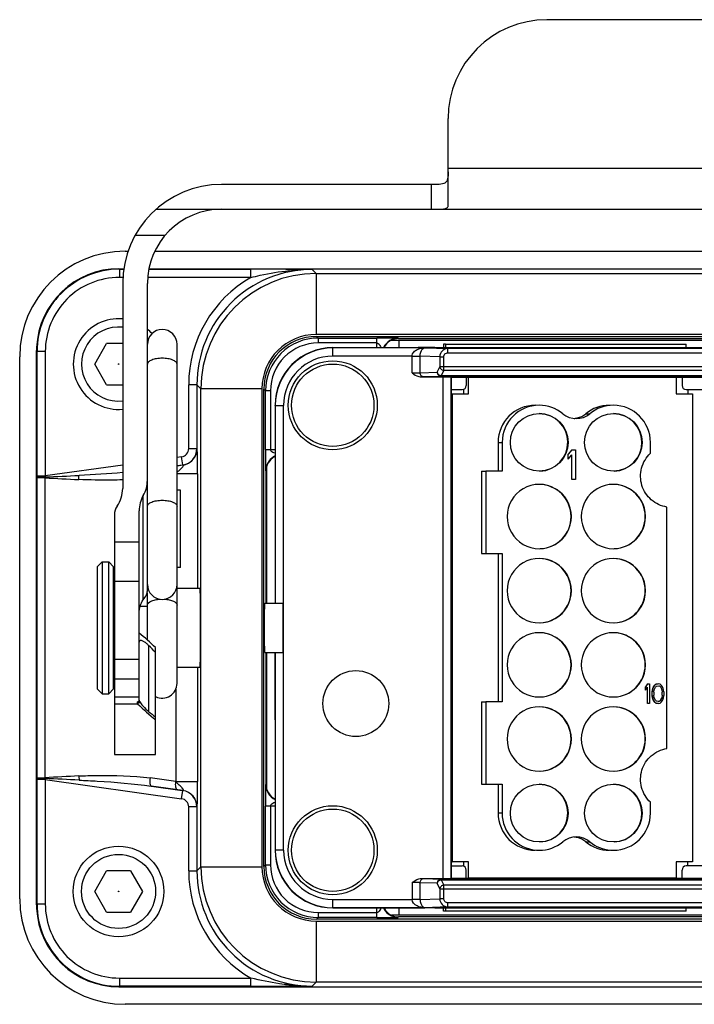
# Model space of a CAD drawing. Header units: millimetres. Extents: x 10 to 584, y 4 to 410.
# Tile 4 of 57: x 153.36 to 161.55, y 116.62 to 128.57. Entities that reach past the tile are written whole.
import ezdxf

# ---------------------------------------------------------------- set-up
doc = ezdxf.new("R2010")
doc.units = ezdxf.units.MM
doc.header["$LTSCALE"] = 32.67
doc.layers.get('0').update_dxf_attribs({"linetype": 'CONTINUOUS'})
doc.layers.add('0_10', color=7, linetype='CONTINUOUS')
doc.layers.add('0_9', color=7, linetype='CONTINUOUS')

msp = doc.modelspace()

# ---------------------------------------------------------------- linework, layer by layer
at = {"color": 7, "linetype": 'Continuous'}
for p, q in [((163.3576, 128.5707), (159.7576, 128.5707)), ((158.5576, 126.3125), (158.5576, 127.3707)), ((158.5576, 126.7707), (164.5576, 126.7707)), ((158.3576, 126.5707), (155.8076, 126.5707)), ((158.3576, 126.2707), (158.3576, 126.5707)), ((155.0138, 126.2707), (168.1013, 126.2707)), ((155.1199, 125.9514), (154.7574, 125.9514)), ((154.6376, 125.7607), (154.6723, 125.7607)), ((154.9968, 125.7607), (168.1184, 125.7607)), ((154.5678, 125.5424), (154.5619, 125.5483)), ((154.5619, 125.5483), (154.6208, 125.5483)), ((154.5678, 125.5424), (154.5678, 125.4424)), ((154.5678, 125.5424), (154.62, 125.5424)), ((154.9243, 125.5424), (156.1679, 125.5424)), ((154.9256, 125.5483), (168.1896, 125.5483)), ((156.165, 125.4424), (156.165, 125.5424)), ((156.59, 125.5413), (156.646, 125.541)), ((156.9085, 125.5396), (156.646, 125.541)), ((156.9575, 125.4907), (156.9085, 125.5396)), ((156.9575, 125.4907), (166.1576, 125.4907)), ((156.9576, 125.4907), (156.9576, 124.7507)), ((154.6097, 125.4424), (154.5678, 125.4424)), ((154.6076, 125.3707), (154.6076, 122.8792)), ((154.9076, 121.64), (154.9076, 125.3707)), ((156.165, 125.4424), (154.911, 125.4424)), ((154.2689, 124.3907), (154.4132, 124.6407)), ((154.6076, 124.6407), (154.4132, 124.6407)), ((166.1576, 124.7507), (156.9576, 124.7507)), ((156.9812, 124.707), (156.9613, 124.7269)), ((156.9613, 124.7269), (166.1538, 124.7269)), ((156.9812, 124.707), (156.9812, 124.647)), ((156.9812, 124.707), (157.6934, 124.707)), ((157.6934, 124.647), (156.9812, 124.647)), ((157.6934, 124.5907), (157.6934, 124.707)), ((157.8709, 124.6807), (165.2443, 124.6807)), ((157.9575, 124.7007), (157.9533, 124.7049)), ((157.9575, 124.7007), (165.1576, 124.7007)), ((157.9576, 124.6807), (157.9576, 124.5907)), ((153.5594, 124.551), (153.5679, 124.5425)), ((153.5679, 123.033), (153.5679, 124.5425)), ((153.6679, 124.5425), (153.5679, 124.5425)), ((153.6679, 124.5425), (153.6679, 123.033)), ((155.2676, 121.7177), (155.2676, 124.6302)), ((153.3576, 117.9007), (153.3576, 124.4807)), ((153.5576, 124.4907), (153.5576, 117.8907)), ((154.4132, 124.1407), (154.2689, 124.3907)), ((154.4132, 124.1407), (154.6076, 124.1407)), ((155.5087, 124.1398), (155.4087, 124.1398)), ((155.4087, 123.3646), (155.4087, 124.1397)), ((155.5087, 124.1398), (155.5087, 123.3646)), ((155.5087, 124.1398), (155.5576, 124.0908)), ((155.5576, 118.2907), (155.5576, 124.0908)), ((156.2976, 124.0907), (155.5576, 124.0907)), ((156.2976, 124.0907), (156.2976, 118.2907)), ((156.3214, 118.2944), (156.3214, 124.087)), ((156.3214, 124.087), (156.3413, 124.0671)), ((156.3413, 123.3549), (156.3413, 124.0671)), ((156.4013, 124.0671), (156.3413, 124.0671)), ((156.4013, 124.0671), (156.4013, 123.3549)), ((155.4087, 123.3646), (155.5104, 123.3646)), ((156.3413, 123.3549), (156.4576, 123.3549)), ((155.3226, 123.2656), (155.2676, 123.2578)), ((155.3365, 123.1665), (155.3226, 123.2656)), ((154.6076, 123.1651), (153.6679, 123.033)), ((155.2676, 123.1568), (155.3365, 123.1665)), ((155.273, 123.1574), (155.2676, 123.1566)), ((155.3293, 123.1653), (155.2729, 123.1574)), ((155.3383, 123.1665), (155.3293, 123.1653)), ((155.3383, 123.1665), (155.3365, 123.1665)), ((156.3434, 123.095), (156.3476, 123.0908)), ((156.3476, 121.4907), (156.3476, 123.0908)), ((156.3576, 121.4907), (156.3576, 123.1531)), ((153.5679, 123.033), (153.6679, 123.033)), ((153.5679, 123.0183), (153.5679, 123.033)), ((153.5679, 123.0111), (153.5679, 123.0183)), ((153.5679, 119.3704), (153.5679, 123.0111)), ((153.6657, 123.0109), (153.5679, 123.0109)), ((153.6657, 119.3705), (153.6657, 123.0109)), ((155.5166, 123.0584), (155.2676, 123.0584)), ((155.5166, 123.0584), (155.5166, 121.6707)), ((155.3076, 122.8607), (155.2676, 122.8607)), ((155.3076, 121.9207), (155.3076, 122.8607)), ((154.8576, 121.5301), (154.8576, 122.7955)), ((154.8076, 120.274), (154.8076, 122.6104)), ((154.5076, 122.5621), (154.5076, 119.6508)), ((154.5076, 122.2331), (154.8076, 122.2331)), ((154.3576, 121.9907), (154.2976, 121.9307)), ((154.2976, 121.9307), (154.2976, 120.4507)), ((154.3576, 121.9907), (154.3576, 120.3907)), ((154.3576, 121.9907), (154.4376, 121.9907)), ((154.4376, 120.3907), (154.4376, 121.9907)), ((154.4976, 121.9307), (154.4376, 121.9907)), ((154.4976, 120.4507), (154.4976, 121.9307)), ((155.3076, 121.9207), (155.2676, 121.9207)), ((154.4976, 121.6707), (154.5076, 121.6707)), ((154.8076, 121.7507), (154.5076, 121.7507)), ((155.2676, 120.5166), (155.2676, 121.7157)), ((155.2676, 121.6707), (155.5469, 121.6707)), ((154.9076, 121.0417), (154.9076, 121.6136)), ((154.9076, 121.4503), (154.8182, 121.4503)), ((156.3346, 121.4907), (156.5576, 121.4907)), ((156.5576, 120.8907), (156.5576, 121.4907)), ((154.9215, 120.9771), (154.9215, 120.176)), ((155.0076, 119.6508), (155.0076, 120.95)), ((156.3346, 120.8907), (156.5576, 120.8907)), ((156.3476, 119.2907), (156.3476, 120.8907)), ((156.3576, 119.2283), (156.3576, 120.8907)), ((154.4976, 120.7107), (154.5076, 120.7107)), ((154.5076, 120.8109), (154.8076, 120.8109)), ((155.2676, 120.7107), (155.5469, 120.7107)), ((155.5166, 120.7107), (155.5166, 119.3231)), ((154.8076, 120.5649), (154.5076, 120.5649)), ((154.3576, 120.3907), (154.2976, 120.4507)), ((154.3576, 120.3907), (154.4376, 120.3907)), ((154.4976, 120.4507), (154.4376, 120.3907)), ((154.8076, 120.3497), (154.5076, 120.3497)), ((155.2528, 120.4448), (155.2528, 119.3231)), ((154.5076, 120.2681), (154.7876, 120.2681)), ((154.8076, 120.2927), (154.7876, 120.2918)), ((154.7876, 120.2681), (154.7876, 120.2918)), ((154.5076, 119.6507), (155.0076, 119.6507)), ((153.5679, 119.3705), (153.6657, 119.3705)), ((153.5679, 119.3704), (153.5679, 119.3626)), ((153.5679, 119.3626), (153.5679, 119.3484)), ((153.5679, 117.839), (153.5679, 119.3484)), ((153.6679, 119.3484), (153.5679, 119.3484)), ((153.6679, 119.3484), (153.6679, 117.839)), ((153.6679, 119.3484), (155.3226, 119.1159)), ((155.2528, 119.3231), (154.9398, 119.3678)), ((155.3365, 119.2149), (154.9536, 119.2687)), ((154.9536, 119.2687), (155.0151, 119.2601)), ((155.2528, 119.3231), (155.5166, 119.3231)), ((156.3476, 119.2907), (156.3434, 119.2865)), ((155.0151, 119.2601), (155.273, 119.2241)), ((155.2729, 119.2241), (155.3309, 119.2159)), ((155.3226, 119.1159), (155.3365, 119.2149)), ((155.3309, 119.2159), (155.3383, 119.2149)), ((155.3365, 119.2149), (155.3383, 119.2149)), ((156.3413, 118.3144), (156.3413, 119.0265)), ((156.4576, 119.0265), (156.3413, 119.0265)), ((156.4013, 119.0265), (156.4013, 118.3144)), ((155.4087, 118.2417), (155.4087, 119.0169)), ((155.5104, 119.0169), (155.4087, 119.0169)), ((155.5087, 119.0169), (155.5087, 118.2417)), ((156.3413, 118.3144), (156.3214, 118.2944)), ((156.3413, 118.3144), (156.4013, 118.3144)), ((154.2689, 117.9907), (154.4132, 118.2407)), ((154.7019, 118.2407), (154.4132, 118.2407)), ((154.7019, 118.2407), (154.8462, 117.9907)), ((155.4087, 118.2417), (155.5087, 118.2417)), ((155.5576, 118.2907), (155.5087, 118.2417)), ((155.5576, 118.2907), (156.2976, 118.2907)), ((154.4132, 117.7407), (154.2689, 117.9907)), ((154.8462, 117.9907), (154.7019, 117.7407)), ((153.5679, 117.839), (153.5594, 117.8304)), ((153.5679, 117.839), (153.6679, 117.839)), ((154.4132, 117.7407), (154.7019, 117.7407)), ((156.9812, 117.7344), (156.9812, 117.6745)), ((156.9812, 117.7344), (157.6934, 117.7344)), ((157.6934, 117.6745), (157.6934, 117.7907)), ((157.9576, 117.7907), (157.9576, 117.7007)), ((156.9576, 117.6307), (156.9576, 116.8907)), ((156.9576, 117.6307), (166.1576, 117.6307)), ((156.9613, 117.6545), (156.9812, 117.6745)), ((166.1538, 117.6545), (156.9613, 117.6545)), ((157.6934, 117.6745), (156.9812, 117.6745)), ((165.2443, 117.7007), (157.8709, 117.7007)), ((157.9533, 117.6765), (157.9575, 117.6807)), ((165.1576, 117.6807), (157.9575, 117.6807)), ((154.5678, 116.9391), (154.5678, 116.8391)), ((154.5678, 116.9391), (156.165, 116.9391)), ((156.165, 116.8391), (156.165, 116.9391)), ((156.9085, 116.8418), (156.9575, 116.8907)), ((166.1576, 116.8907), (156.9575, 116.8907)), ((154.5619, 116.8332), (154.5678, 116.8391)), ((154.5619, 116.8332), (168.5532, 116.8332)), ((156.1679, 116.8391), (154.5678, 116.8391)), ((156.646, 116.8405), (156.5858, 116.8402)), ((156.646, 116.8405), (156.9085, 116.8418)), ((168.4776, 116.6207), (154.6376, 116.6207))]:
    msp.add_line(p, q, dxfattribs=at)
for centre, radius in [((154.5576, 124.3907), 0.00333), ((154.5576, 117.9907), 0.55), ((154.5576, 117.9907), 0.45), ((154.5576, 117.9907), 0.00333)]:
    msp.add_circle(centre, radius, dxfattribs=at)
for centre, radius, start, end in [((159.7576, 127.3707), 1.2, 90, 180), ((155.8076, 125.3707), 1.2, 90, 180), ((155.8076, 125.3707), 0.9, 90, 180), ((154.6376, 124.4807), 1.28, 90, 180), ((154.5678, 124.5425), 0.9999, 89.99927, 180.00073), ((156.9084, 124.1398), 1.3998, 89.99498, 180.00486), ((156.9576, 124.0907), 1.4, 90.0014, 179.9986), ((156.1434, 36.4281), 89.1143, 89.712873, 89.98424), ((156.9043, 122.8491), 2.6905, 89.90962, 95.87299), ((154.5678, 124.5425), 0.8999, 89.99775, 180.00286), ((156.9085, 124.1398), 1.4998, 119.71562, 180.00262), ((154.5576, 124.3907), 0.55, 84.78283, 275.21717), ((154.5576, 124.3907), 0.45, 83.61967, 276.38033), ((154.5576, 124.3907), 0.55, 42.36647, 50.46924), ((155.0876, 124.6307), 0.18, 0, 180), ((154.5576, 124.3907), 0.45, 38.10735, 38.94202), ((156.9576, 124.0907), 0.66, 90, 180), ((156.9812, 124.0671), 0.6399, 89.99936, 180.00064), ((156.9812, 124.0671), 0.5799, 89.99617, 180.00387), ((157.7273, 93.0651), 31.6419, 89.82784, 90.06152), ((157.9575, 124.5008), 0.2, 89.99599, 153.22496), ((154.5576, 124.4907), 1, 173.91026, 180), ((155.3087, 123.3646), 0.1, 277.99758, 359.99461), ((155.3086, 123.3646), 0.2, 278.00496, 359.99504), ((155.3104, 123.3646), 0.2, 283.43711, 0.00145), ((187.9626, 123.3209), 31.6214, 179.9384, 180.17224), ((156.5475, 123.0908), 0.2, 120.00015, 180.00356), ((156.5457, 123.0912), 0.2044, 115.58974, 129.20414), ((156.5477, 123.0905), 0.2003, 116.77676, 119.99618), ((155.3105, 123.3639), 0.1993, 278.00834, 283.46108), ((158.2423, 122.7411), 4.5845, 176.4906, 176.62616), ((152.1205, 163.5833), 40.5909, 272.18264, 272.76544), ((157.5604, 122.5067), 3.9279, 172.30012, 172.46523), ((155.0876, 121.7157), 0.18, 180, 360), ((154.6519, 120.7041), 0.3837, 45.35795, 48.20985), ((155.0876, 120.5157), 0.18, 243.59409, 360), ((155.2992, 120.6277), 0.5888, 228.30481, 230.09401), ((158.2423, 119.6403), 4.5845, 183.37385, 183.50941), ((152.1498, 79.5176), 39.8709, 87.22671, 87.82005), ((157.5608, 119.8747), 3.9283, 187.53423, 187.69981), ((156.5475, 119.2907), 0.2, 179.99599, 243.22496), ((155.3086, 119.0168), 0.2, 0.00494, 81.99506), ((155.3104, 119.0169), 0.2, 359.99798, 81.99675), ((187.9832, 119.0605), 31.6419, 179.82784, 180.06152), ((155.3087, 119.0169), 0.1, 0.00331, 82.00496), ((156.9812, 118.3144), 0.6399, 179.99936, 270.00064), ((156.9812, 118.3143), 0.5799, 179.99617, 270.00387), ((156.9086, 118.2417), 1.4999, 180.00028, 240.28007), ((156.9084, 118.2416), 1.3998, 179.9951, 270.005), ((156.9576, 118.2907), 1.4, 180.0014, 269.9986), ((156.9576, 118.2907), 0.66, 180, 270), ((154.6376, 117.9007), 1.28, 180, 270), ((154.5576, 117.8907), 1, 180, 186.08974), ((154.5678, 117.839), 0.9999, 179.99927, 270.00073), ((154.5678, 117.8389), 0.8999, 179.99713, 270.00314), ((157.9571, 117.8789), 0.2044, 205.58974, 219.20414), ((157.9578, 117.8808), 0.2003, 206.77677, 209.99618), ((157.9575, 117.8807), 0.2, 210.00015, 270.00356), ((157.7274, 149.2958), 31.6214, 269.9384, 270.17224), ((156.1028, 221.2581), 104.4191, 270.035746, 270.265071), ((156.9044, 119.5353), 2.6934, 264.13025, 270.08715)]:
    msp.add_arc(centre, radius, start, end, dxfattribs=at)
for centre, major_axis, ratio, start_param, end_param in [((154.5621, 124.5482), (0.7072, -0.7072), 0.9998051, 2.356292, 3.8784201), ((156.9615, 124.0868), (0.4527, -0.4527), 0.9996955, 2.3563285, 3.9268568), ((154.5076, 122.9807), (0.4, 0), 0.9561296, -0.5053605, 0), ((154.2076, 122.8792), (0.4, 0), 0.9561296, -0.5856855, 0), ((155.2076, 122.6104), (0.4, 0), 0.9561296, 2.6362321, 3.1415927), ((154.7076, 122.5621), (0.2, 0), 0.9561296, 2.5559071, 3.1415927), ((154.7877, 120.5907), (0.894, -0.894), 0.3249197, 7.932018, 8.1469697), ((154.6628, 120.6917), (0.846, -0.8424), 0.3223014, 1.4828433, 1.5859194), ((154.6614, 120.7081), (0.8754, -0.8744), 0.1746095, -1.2556765, -1.232901), ((154.7863, 120.5907), (0.9257, -0.9257), 0.176255, 4.8882124, 5.1244851), ((154.6614, 120.7081), (0.8754, -0.8744), 0.1746095, -1.1011124, -0.997999), ((156.9615, 118.2946), (0.4527, 0.4527), 0.9996955, 2.3563285, 3.9268568), ((154.5621, 117.8333), (-0.7072, -0.7072), 0.9998051, -0.7368274, 0.7853007)]:
    msp.add_ellipse(centre, major_axis=major_axis, ratio=ratio, start_param=start_param, end_param=end_param, dxfattribs=at)
for points, knots in [([(158.5575, 126.7253), (158.5574, 126.7105), (158.557, 126.6824), (158.5536, 126.6433), (158.5432, 126.6097), (158.5197, 126.5856), (158.4863, 126.5749), (158.4318, 126.5699), (158.3881, 126.5707), (158.3576, 126.5707)], [0, 0, 0, 0, 0.1429661, 0.2699265, 0.377181, 0.4737539, 0.5802758, 0.7066126, 1, 1, 1, 1]), ([(158.3576, 126.2707), (158.3835, 126.2707), (158.4312, 126.2707), (158.4876, 126.2718), (158.5239, 126.278), (158.5428, 126.2851), (158.5554, 126.2971), (158.5576, 126.3075), (158.5576, 126.3125)], [0, 0, 0, 0, 0.3564748, 0.6567796, 0.7719537, 0.8614352, 0.9320801, 1, 1, 1, 1]), ([(156.165, 125.4424), (156.2023, 125.4515), (156.3554, 125.4871), (156.5108, 125.5134), (156.629, 125.5255)], [0, 0, 0, 0, 0.2440923, 1, 1, 1, 1]), ([(156.646, 125.541), (156.6444, 125.5409), (156.6366, 125.5385), (156.6319, 125.5311), (156.629, 125.5255)], [0, 0, 0, 0, 0.2044179, 1, 1, 1, 1]), ([(157.6934, 124.647), (157.6994, 124.647), (157.7241, 124.6355), (157.7343, 124.6093), (157.7396, 124.5907)], [0, 0, 0, 0, 0.2385308, 1, 1, 1, 1]), ([(157.9533, 124.7049), (157.9174, 124.7049), (157.8419, 124.6841), (157.7892, 124.6253), (157.7727, 124.5908)], [0, 0, 0, 0, 0.4839687, 1, 1, 1, 1]), ([(157.9533, 124.7049), (157.9525, 124.7058), (157.9472, 124.7047), (157.9384, 124.7062), (157.9239, 124.7059), (157.8996, 124.7065), (157.8653, 124.7066), (157.8371, 124.7068), (157.8224, 124.7069)], [0, 0, 0, 0, 0.0281106, 0.1035739, 0.2163066, 0.3531877, 0.6644199, 1, 1, 1, 1]), ([(155.0876, 124.4619), (155.0645, 124.4619), (155.0213, 124.4586), (154.9708, 124.446), (154.9387, 124.4307), (154.9216, 124.4182), (154.9104, 124.4043), (154.9076, 124.3936), (154.9076, 124.3887)], [0, 0, 0, 0, 0.3333284, 0.6251769, 0.7456763, 0.8464884, 0.9291214, 1, 1, 1, 1]), ([(155.2676, 124.3887), (155.2676, 124.3936), (155.2647, 124.4043), (155.2535, 124.4182), (155.2364, 124.4307), (155.2043, 124.446), (155.1538, 124.4586), (155.1106, 124.4619), (155.0876, 124.4619)], [0, 0, 0, 0, 0.0708786, 0.1535116, 0.2543237, 0.3748231, 0.6666716, 1, 1, 1, 1]), ([(155.5166, 123.0584), (155.5166, 123.1054), (155.5165, 123.1895), (155.5145, 123.2771), (155.5143, 123.3374), (155.5121, 123.3489), (155.5128, 123.3681), (155.5109, 123.3646), (155.5104, 123.3646)], [0, 0, 0, 0, 0.4571759, 0.7969451, 0.9079468, 0.973175, 0.9954155, 1, 1, 1, 1]), ([(156.4576, 123.3086), (156.439, 123.314), (156.4128, 123.3242), (156.4013, 123.3489), (156.4013, 123.3549)], [0, 0, 0, 0, 0.7614695, 1, 1, 1, 1]), ([(156.3414, 123.2259), (156.3415, 123.2112), (156.3417, 123.183), (156.3418, 123.1487), (156.3424, 123.1244), (156.3421, 123.1099), (156.3436, 123.1011), (156.3425, 123.0958), (156.3434, 123.095)], [0, 0, 0, 0, 0.3355807, 0.6468132, 0.7836939, 0.8964262, 0.9718894, 1, 1, 1, 1]), ([(156.4166, 123.2496), (156.3931, 123.2304), (156.356, 123.1821), (156.3434, 123.123), (156.3434, 123.095)], [0, 0, 0, 0, 0.5194152, 1, 1, 1, 1]), ([(155.2675, 123.0765), (155.2778, 123.0864), (155.2986, 123.1025), (155.3623, 123.1698), (155.3383, 123.1665)], [0, 0, 0, 0, 0.3697202, 1, 1, 1, 1]), ([(153.6664, 123.0218), (153.6539, 123.0217), (153.6312, 123.0211), (153.5994, 123.0194), (153.582, 123.0157), (153.5683, 123.014), (153.5679, 123.0111)], [0, 0, 0, 0, 0.3757893, 0.6949875, 0.9120499, 1, 1, 1, 1]), ([(154.0755, 122.9895), (154.0757, 122.994), (154.0765, 123.0108), (154.0777, 123.0275), (154.0789, 123.0396)], [0, 0, 0, 0, 0.272538, 1, 1, 1, 1]), ([(154.6076, 122.9856), (154.5636, 122.9839), (154.3862, 122.9799), (154.2088, 122.9841), (154.0755, 122.9895)], [0, 0, 0, 0, 0.2482993, 1, 1, 1, 1]), ([(154.9076, 122.6653), (154.9076, 122.6702), (154.9104, 122.6809), (154.9216, 122.6948), (154.9387, 122.7073), (154.9708, 122.7226), (155.0213, 122.7352), (155.0645, 122.7385), (155.0876, 122.7385)], [0, 0, 0, 0, 0.0708786, 0.1535116, 0.2543237, 0.3748231, 0.6666716, 1, 1, 1, 1]), ([(155.0876, 122.7385), (155.1106, 122.7385), (155.1538, 122.7352), (155.2043, 122.7226), (155.2364, 122.7073), (155.2535, 122.6948), (155.2647, 122.6809), (155.2676, 122.6702), (155.2676, 122.6653)], [0, 0, 0, 0, 0.3333284, 0.6251769, 0.7456763, 0.8464884, 0.9291214, 1, 1, 1, 1]), ([(155.5469, 120.7107), (155.5478, 120.7107), (155.5473, 120.7155), (155.5487, 120.7208), (155.5488, 120.7331), (155.5496, 120.7486), (155.5501, 120.7688), (155.551, 120.8034), (155.5518, 120.8557), (155.5526, 120.9274), (155.5532, 121.0094), (155.5536, 121.0983), (155.5537, 121.1907), (155.5536, 121.2832), (155.5532, 121.372), (155.5526, 121.454), (155.5518, 121.5258), (155.551, 121.578), (155.5501, 121.6127), (155.5496, 121.6329), (155.5488, 121.6483), (155.5487, 121.6606), (155.5473, 121.6659), (155.5478, 121.6707), (155.5469, 121.6707)], [0, 0, 0, 0, 0.0025049, 0.0097271, 0.0216567, 0.0381959, 0.0591708, 0.0843946, 0.1465578, 0.2223025, 0.3087163, 0.4024783, 0.4999884, 0.5974987, 0.6912617, 0.7776783, 0.8534292, 0.9155986, 0.9408246, 0.9618014, 0.9783423, 0.9902725, 0.997495, 1, 1, 1, 1]), ([(154.8576, 121.5301), (154.8725, 121.5493), (154.8946, 121.5836), (154.9076, 121.6236), (154.9076, 121.64)], [0, 0, 0, 0, 0.5980712, 1, 1, 1, 1]), ([(154.9076, 121.4652), (154.9076, 121.4869), (154.9398, 121.5096), (154.9752, 121.5229), (155.0122, 121.5328), (155.0417, 121.5365), (155.0621, 121.5377)], [0, 0, 0, 0, 0.3639512, 0.5027594, 0.6574696, 1, 1, 1, 1]), ([(155.1131, 121.5377), (155.1334, 121.5365), (155.1629, 121.5328), (155.1999, 121.5229), (155.2353, 121.5096), (155.2676, 121.4869), (155.2676, 121.4652)], [0, 0, 0, 0, 0.3425304, 0.4972406, 0.6360488, 1, 1, 1, 1]), ([(154.8076, 121.3671), (154.8076, 121.3973), (154.8142, 121.4555), (154.8407, 121.5085), (154.8576, 121.5301)], [0, 0, 0, 0, 0.5234788, 1, 1, 1, 1]), ([(156.3346, 120.8907), (156.3341, 120.8907), (156.3342, 120.8937), (156.3334, 120.8971), (156.3331, 120.9047), (156.3323, 120.9193), (156.3316, 120.9445), (156.3308, 120.9813), (156.3302, 121.0262), (156.3296, 121.0969), (156.3293, 121.1907), (156.3296, 121.2846), (156.3302, 121.3553), (156.3308, 121.4002), (156.3316, 121.4369), (156.3323, 121.4621), (156.3331, 121.4767), (156.3334, 121.4844), (156.3342, 121.4878), (156.3341, 121.4907), (156.3346, 121.4907)], [0, 0, 0, 0, 0.0025578, 0.0097979, 0.0217315, 0.0382759, 0.0844676, 0.1466243, 0.2223516, 0.3087433, 0.4999866, 0.6912309, 0.7776269, 0.8533601, 0.9155246, 0.9617212, 0.9782673, 0.9902016, 0.9974421, 1, 1, 1, 1]), ([(154.9076, 120.9902), (154.8971, 120.9995), (154.8768, 121.0156), (154.8499, 121.0309), (154.8303, 121.0361), (154.8181, 121.0359), (154.8087, 121.0287), (154.8076, 121.021), (154.8076, 121.0171)], [0, 0, 0, 0, 0.3386089, 0.6228925, 0.7361055, 0.827175, 0.9057253, 1, 1, 1, 1]), ([(154.8076, 120.3134), (154.8076, 120.3086), (154.8127, 120.2969), (154.819, 120.2866), (154.8232, 120.2805)], [0, 0, 0, 0, 0.3931125, 1, 1, 1, 1]), ([(154.8232, 120.2805), (154.8288, 120.2724), (154.8543, 120.2392), (154.8838, 120.2093), (154.9076, 120.1881)], [0, 0, 0, 0, 0.2370923, 1, 1, 1, 1]), ([(154.0755, 119.392), (154.1485, 119.3951), (154.4366, 119.4038), (154.7263, 119.3961), (154.9398, 119.3678)], [0, 0, 0, 0, 0.2531308, 1, 1, 1, 1]), ([(154.0755, 119.392), (154.076, 119.3792), (154.077, 119.3624), (154.0785, 119.3457), (154.0789, 119.3418)], [0, 0, 0, 0, 0.7659133, 1, 1, 1, 1]), ([(153.5679, 119.3704), (153.5683, 119.3675), (153.582, 119.3657), (153.5994, 119.362), (153.6312, 119.3604), (153.6539, 119.3597), (153.6664, 119.3597)], [0, 0, 0, 0, 0.0879827, 0.305035, 0.624222, 1, 1, 1, 1]), ([(154.0789, 119.3418), (154.1524, 119.3382), (154.4445, 119.3222), (154.7367, 119.2991), (154.9536, 119.2687)], [0, 0, 0, 0, 0.2514472, 1, 1, 1, 1]), ([(154.9398, 119.3678), (154.9368, 119.3451), (154.9358, 119.3137), (154.9414, 119.2802), (154.9497, 119.2693), (154.9536, 119.2687)], [0, 0, 0, 0, 0.6615509, 0.8844705, 1, 1, 1, 1]), ([(155.273, 119.2241), (155.261, 119.2258), (155.2479, 119.2699), (155.25, 119.3005), (155.2528, 119.3231)], [0, 0, 0, 0, 0.3460427, 1, 1, 1, 1]), ([(155.3383, 119.2149), (155.3408, 119.2146), (155.3483, 119.2143), (155.3428, 119.2277), (155.3348, 119.2385), (155.3211, 119.2557), (155.3038, 119.2715), (155.2862, 119.2884), (155.268, 119.3041), (155.2561, 119.3158), (155.2528, 119.3231)], [0, 0, 0, 0, 0.0496341, 0.0999714, 0.2104027, 0.3575724, 0.5184982, 0.6804592, 0.8406911, 1, 1, 1, 1]), ([(155.5104, 119.0169), (155.5109, 119.0169), (155.5128, 119.0135), (155.512, 119.0325), (155.5144, 119.044), (155.5145, 119.1042), (155.5166, 119.1919), (155.5166, 119.276), (155.5166, 119.3231)], [0, 0, 0, 0, 0.0044451, 0.0265392, 0.0916106, 0.2022831, 0.5422562, 1, 1, 1, 1]), ([(156.3434, 119.2865), (156.3425, 119.2856), (156.3436, 119.2803), (156.3421, 119.2716), (156.3424, 119.257), (156.3418, 119.2327), (156.3417, 119.1984), (156.3415, 119.1702), (156.3414, 119.1556)], [0, 0, 0, 0, 0.0281106, 0.1035739, 0.2163066, 0.3531877, 0.6644199, 1, 1, 1, 1]), ([(156.3434, 119.2865), (156.3434, 119.2506), (156.3641, 119.1751), (156.423, 119.1224), (156.4575, 119.1059)], [0, 0, 0, 0, 0.4839687, 1, 1, 1, 1]), ([(156.4013, 119.0265), (156.4013, 119.0326), (156.4128, 119.0573), (156.439, 119.0675), (156.4576, 119.0728)], [0, 0, 0, 0, 0.2385308, 1, 1, 1, 1]), ([(157.7396, 117.7907), (157.7343, 117.7722), (157.7241, 117.7459), (157.6994, 117.7344), (157.6934, 117.7344)], [0, 0, 0, 0, 0.7614695, 1, 1, 1, 1]), ([(157.7987, 117.7497), (157.8179, 117.7262), (157.8662, 117.6891), (157.9252, 117.6765), (157.9533, 117.6765)], [0, 0, 0, 0, 0.5194152, 1, 1, 1, 1]), ([(157.8224, 117.6746), (157.8371, 117.6746), (157.8653, 117.6748), (157.8996, 117.675), (157.9239, 117.6756), (157.9384, 117.6753), (157.9472, 117.6768), (157.9525, 117.6756), (157.9533, 117.6765)], [0, 0, 0, 0, 0.3355807, 0.6468132, 0.7836939, 0.8964262, 0.9718894, 1, 1, 1, 1]), ([(156.629, 116.856), (156.5892, 116.86), (156.4331, 116.8795), (156.2788, 116.9111), (156.165, 116.9391)], [0, 0, 0, 0, 0.2546194, 1, 1, 1, 1]), ([(156.646, 116.8405), (156.6445, 116.8405), (156.6367, 116.8428), (156.6319, 116.8503), (156.629, 116.856)], [0, 0, 0, 0, 0.1940145, 1, 1, 1, 1])]:
    msp.add_open_spline(points, degree=3, knots=knots, dxfattribs=at)
for points in [[(155.2675, 123.1551), (155.2691, 123.1563), (155.271, 123.1571), (155.273, 123.1574)], [(153.6657, 123.0109), (153.8023, 123.0027), (153.9389, 122.9949), (154.0755, 122.9895)], [(154.6076, 123.0743), (154.4316, 123.0589), (154.2553, 123.0484), (154.0789, 123.0396)], [(154.0755, 119.392), (153.9389, 119.3865), (153.8023, 119.3787), (153.6657, 119.3705)]]:
    msp.add_open_spline(points, degree=3, dxfattribs=at)
at = {"layer": '0_10', "color": 7, "linetype": 'Continuous'}
for p, q in [((158.5037, 124.6307), (158.5028, 124.5907)), ((158.5264, 124.6307), (158.5037, 124.6307)), ((158.5264, 124.6307), (158.5264, 124.5907)), ((158.5264, 124.6307), (161.4459, 124.6307)), ((161.4459, 124.5907), (161.4459, 124.6307)), ((158.805, 124.0307), (158.805, 124.2307)), ((158.805, 124.2307), (161.3246, 124.2307)), ((161.3246, 124.2307), (161.3246, 124.0307)), ((158.7491, 124.0307), (158.7491, 124.0857)), ((161.4687, 124.0807), (161.4687, 124.0307)), ((158.5976, 124.0307), (158.605, 124.0307)), ((158.605, 124.0307), (158.605, 118.3507)), ((158.605, 124.0307), (158.805, 124.0307)), ((161.3246, 124.0307), (161.5245, 124.0307)), ((161.5245, 124.0307), (161.5245, 118.3507)), ((160.2295, 123.7888), (160.2784, 123.7888)), ((158.5976, 123.4907), (158.598, 123.4907)), ((158.598, 118.8907), (158.598, 123.4907)), ((159.1649, 123.4407), (159.1649, 123.0907)), ((159.1649, 123.4407), (159.2138, 123.4407)), ((159.2138, 123.4407), (159.2138, 123.0907)), ((160.059, 123.3507), (160.014, 123.2971)), ((160.059, 123.3507), (160.104, 123.3507)), ((160.104, 123.3507), (160.104, 122.9907)), ((161.0135, 123.3079), (161.0135, 123.4407)), ((160.014, 123.2358), (160.014, 123.2971)), ((160.014, 123.2358), (160.059, 123.2894)), ((160.059, 122.9907), (160.059, 123.2894)), ((158.9649, 123.0907), (158.9649, 122.0907)), ((158.9649, 123.0907), (159.0138, 123.0907)), ((159.0138, 123.0907), (159.0138, 122.0907)), ((159.2138, 123.0907), (159.0138, 123.0907)), ((160.104, 122.9907), (160.059, 122.9907)), ((161.2135, 119.726), (161.2135, 122.6555)), ((158.9649, 122.0907), (159.0138, 122.0907)), ((159.0138, 122.0907), (159.2138, 122.0907)), ((159.1649, 122.0907), (159.1649, 120.2907)), ((159.2138, 122.0907), (159.2138, 120.2907)), ((160.9778, 120.5107), (160.9539, 120.475)), ((160.9539, 120.4341), (160.9539, 120.475)), ((160.9539, 120.4341), (160.9778, 120.4699)), ((160.9778, 120.5107), (161.0018, 120.5107)), ((160.9778, 120.2707), (160.9778, 120.4699)), ((161.0018, 120.5107), (161.0018, 120.2707)), ((161.0415, 120.4546), (161.0495, 120.475)), ((161.0498, 120.475), (161.0418, 120.4546)), ((161.0495, 120.475), (161.0615, 120.4903)), ((161.0498, 120.475), (161.0495, 120.475)), ((161.0618, 120.4903), (161.0498, 120.475)), ((161.0578, 120.4392), (161.0738, 120.4699)), ((161.0618, 120.4903), (161.0615, 120.4903)), ((161.0818, 120.5056), (161.0618, 120.4903)), ((161.0738, 120.4699), (161.0858, 120.4801)), ((161.0815, 120.5056), (161.1055, 120.5107)), ((161.0818, 120.5056), (161.0815, 120.5056)), ((161.1058, 120.5107), (161.0818, 120.5056)), ((161.0858, 120.4801), (161.1058, 120.4852)), ((161.1298, 120.5056), (161.1058, 120.5107)), ((161.1058, 120.4852), (161.1258, 120.4801)), ((161.1258, 120.4801), (161.1255, 120.4801)), ((161.1258, 120.4801), (161.1378, 120.4699)), ((161.1498, 120.4903), (161.1298, 120.5056)), ((161.1378, 120.4699), (161.1375, 120.4699)), ((161.1378, 120.4699), (161.1538, 120.4392)), ((161.1618, 120.475), (161.1498, 120.4903)), ((161.1698, 120.4546), (161.1618, 120.475)), ((161.0335, 120.4137), (161.0375, 120.4392)), ((161.0335, 120.3677), (161.0335, 120.4137)), ((161.0375, 120.3422), (161.0335, 120.3677)), ((161.0338, 120.3677), (161.0335, 120.3677)), ((161.0378, 120.4392), (161.0338, 120.4137)), ((161.0338, 120.3677), (161.0338, 120.4137)), ((161.0338, 120.3677), (161.0378, 120.3422)), ((161.0375, 120.4392), (161.0415, 120.4546)), ((161.0415, 120.3269), (161.0375, 120.3422)), ((161.0378, 120.3422), (161.0375, 120.3422)), ((161.0418, 120.4546), (161.0378, 120.4392)), ((161.0378, 120.3422), (161.0418, 120.3269)), ((161.0418, 120.4546), (161.0415, 120.4546)), ((161.0538, 120.4086), (161.0578, 120.4392)), ((161.0538, 120.4086), (161.0538, 120.3729)), ((161.0578, 120.3422), (161.0538, 120.3729)), ((161.0738, 120.3116), (161.0578, 120.3422)), ((161.1375, 120.3116), (161.1535, 120.3422)), ((161.1538, 120.3422), (161.1378, 120.3116)), ((161.1538, 120.4392), (161.1535, 120.4392)), ((161.1538, 120.4392), (161.1578, 120.4086)), ((161.1578, 120.3729), (161.1538, 120.3422)), ((161.1578, 120.3729), (161.1578, 120.4086)), ((161.1738, 120.4392), (161.1698, 120.4546)), ((161.1698, 120.3269), (161.1738, 120.3422)), ((161.1778, 120.4137), (161.1738, 120.4392)), ((161.1738, 120.3422), (161.1778, 120.3677)), ((161.1778, 120.4137), (161.1778, 120.3677)), ((158.9649, 120.2907), (158.9649, 119.2907)), ((158.9649, 120.2907), (159.0138, 120.2907)), ((159.0138, 120.2907), (159.0138, 119.2907)), ((159.2138, 120.2907), (159.0138, 120.2907)), ((161.0018, 120.2707), (160.9778, 120.2707)), ((161.0495, 120.3065), (161.0415, 120.3269)), ((161.0418, 120.3269), (161.0415, 120.3269)), ((161.0418, 120.3269), (161.0498, 120.3065)), ((161.0615, 120.2911), (161.0495, 120.3065)), ((161.0498, 120.3065), (161.0495, 120.3065)), ((161.0498, 120.3065), (161.0618, 120.2911)), ((161.0618, 120.2911), (161.0615, 120.2911)), ((161.0618, 120.2911), (161.0818, 120.2758)), ((161.0858, 120.3014), (161.0738, 120.3116)), ((161.1055, 120.2707), (161.0815, 120.2758)), ((161.0818, 120.2758), (161.0815, 120.2758)), ((161.0818, 120.2758), (161.1058, 120.2707)), ((161.1058, 120.2963), (161.0858, 120.3014)), ((161.1055, 120.2963), (161.1255, 120.3014)), ((161.1258, 120.3014), (161.1058, 120.2963)), ((161.1058, 120.2707), (161.1298, 120.2758)), ((161.1255, 120.3014), (161.1375, 120.3116)), ((161.1378, 120.3116), (161.1258, 120.3014)), ((161.1298, 120.2758), (161.1498, 120.2911)), ((161.1498, 120.2911), (161.1618, 120.3065)), ((161.1618, 120.3065), (161.1698, 120.3269)), ((158.9649, 119.2907), (159.0138, 119.2907)), ((159.0138, 119.2907), (159.2138, 119.2907)), ((159.1649, 119.2907), (159.1649, 118.9407)), ((159.2138, 119.2907), (159.2138, 118.9407)), ((161.0135, 118.9407), (161.0135, 119.0736)), ((159.2138, 118.9407), (159.1649, 118.9407)), ((158.5976, 118.8907), (158.598, 118.8907)), ((160.2295, 118.5926), (160.2784, 118.5927)), ((158.5976, 118.3507), (158.605, 118.3507)), ((158.805, 118.3507), (158.605, 118.3507)), ((158.7491, 118.2957), (158.7491, 118.3507)), ((158.805, 118.1507), (158.805, 118.3507)), ((161.3246, 118.3507), (161.3246, 118.1507)), ((161.5245, 118.3507), (161.3246, 118.3507)), ((161.4687, 118.3007), (161.4687, 118.3507)), ((161.3246, 118.1507), (158.805, 118.1507)), ((158.5037, 117.7507), (158.5028, 117.7907)), ((158.5264, 117.7507), (158.5037, 117.7507)), ((158.5264, 117.7907), (158.5264, 117.7507)), ((161.4459, 117.7507), (158.5264, 117.7507)), ((161.4459, 117.7507), (161.4459, 117.7907))]:
    msp.add_line(p, q, dxfattribs=at)
for centre in [(159.6637, 123.4407), (160.5635, 123.4407), (159.6637, 118.9407), (160.5635, 118.9407)]:
    msp.add_circle(centre, 0.35, dxfattribs=at)
for centre, radius, start, end in [((159.6149, 123.4408), 0.45, 90.00559, 180.00372), ((159.6637, 123.4408), 0.45, 90.00857, 180.00372), ((159.6637, 123.4409), 0.4499, 50.66222, 90.001), ((160.5147, 123.4409), 0.4499, 89.999, 129.33778), ((160.5636, 123.4409), 0.4499, 90.00198, 129.33778), ((160.5635, 123.4408), 0.45, 359.99628, 89.99441), ((159.6602, 123.4408), 0.35, 272.09686, 89.42747), ((160.1136, 123.9898), 0.2599, 230.66222, 309.33778), ((160.0646, 123.9911), 0.2612, 275.40839, 278.76721), ((160.0648, 123.9901), 0.2602, 278.76513, 283.09706), ((160.56, 123.4408), 0.35, 272.09686, 89.42747), ((159.6637, 122.5408), 0.39, 359.99556, 180.00449), ((159.6602, 122.5408), 0.39, 359.99554, 89.48607), ((160.5636, 122.5408), 0.39, 359.99556, 180.00449), ((160.56, 122.5408), 0.39, 359.99554, 89.48607), ((159.6637, 122.5407), 0.39, 179.99556, 0.00449), ((159.6602, 122.5407), 0.39, 272.12309, 0.0043), ((160.5635, 122.5407), 0.39, 179.99556, 0.00449), ((160.56, 122.5407), 0.39, 272.12309, 0.0043), ((159.6637, 121.6408), 0.39, 359.99556, 180.00449), ((159.6602, 121.6408), 0.39, 359.99554, 89.48607), ((160.5636, 121.6408), 0.39, 359.99556, 180.00449), ((160.56, 121.6408), 0.39, 359.99554, 89.48607), ((159.6637, 121.6407), 0.39, 179.99556, 0.00449), ((159.6602, 121.6407), 0.39, 272.12309, 0.0043), ((160.5635, 121.6407), 0.39, 179.99556, 0.00449), ((160.56, 121.6407), 0.39, 272.12309, 0.0043), ((159.6637, 120.7408), 0.39, 359.99556, 180.00449), ((159.6602, 120.7408), 0.39, 359.99554, 89.48607), ((160.5636, 120.7408), 0.39, 359.99556, 180.00449), ((160.56, 120.7408), 0.39, 359.99554, 89.48607), ((159.6637, 120.7407), 0.39, 179.99556, 0.00449), ((159.6602, 120.7407), 0.39, 272.12309, 0.0043), ((160.5635, 120.7407), 0.39, 179.99556, 0.00449), ((160.56, 120.7407), 0.39, 272.12309, 0.0043), ((159.6637, 119.8408), 0.39, 359.99556, 180.00449), ((159.6602, 119.8408), 0.39, 359.99554, 89.48607), ((160.5636, 119.8408), 0.39, 359.99556, 180.00449), ((160.56, 119.8408), 0.39, 359.99554, 89.48607), ((159.6637, 119.8407), 0.39, 179.99556, 0.00449), ((159.6602, 119.8407), 0.39, 272.12309, 0.0043), ((160.5635, 119.8407), 0.39, 179.99556, 0.00449), ((160.56, 119.8407), 0.39, 272.12309, 0.0043), ((159.6602, 118.9408), 0.35, 272.09686, 89.42747), ((160.56, 118.9408), 0.35, 272.09686, 89.42747), ((159.6149, 118.9407), 0.45, 179.99627, 269.9944), ((159.6637, 118.9407), 0.45, 179.99606, 265.64174), ((160.5635, 118.9407), 0.45, 270.00858, 0.00373), ((159.6637, 118.9406), 0.4499, 270.00198, 309.33778), ((160.1136, 118.3916), 0.2599, 50.66222, 129.33778), ((160.0646, 118.3904), 0.2612, 81.23279, 84.59651), ((160.0648, 118.3913), 0.2602, 76.90294, 81.23487), ((160.5147, 118.9406), 0.4499, 230.66222, 270.001), ((160.5635, 118.9405), 0.4498, 230.66092, 265.59266), ((159.6637, 118.9398), 0.449, 265.63303, 269.99518), ((160.5636, 118.9396), 0.4488, 265.57229, 269.99465)]:
    msp.add_arc(centre, radius, start, end, dxfattribs=at)
for points in [[(160.1237, 123.7367), (160.162, 123.7456), (160.1991, 123.7639), (160.2295, 123.7888)], [(160.2295, 118.5926), (160.1991, 118.6176), (160.162, 118.6359), (160.1237, 118.6448)]]:
    msp.add_open_spline(points, degree=3, dxfattribs=at)
for points, knots in [([(161.2135, 122.6555), (161.1447, 122.6665), (161.0104, 122.7288), (160.8911, 122.9135), (160.8864, 123.1333), (160.9627, 123.2602), (161.0135, 123.3079)], [0, 0, 0, 0, 0.2499818, 0.4999837, 0.7499969, 1, 1, 1, 1]), ([(161.0135, 119.0736), (160.9627, 119.1213), (160.8864, 119.2482), (160.8911, 119.468), (161.0104, 119.6526), (161.1447, 119.715), (161.2135, 119.726)], [0, 0, 0, 0, 0.2500031, 0.5000162, 0.7500181, 1, 1, 1, 1])]:
    msp.add_open_spline(points, degree=3, knots=knots, dxfattribs=at)
at = {"layer": '0_9', "color": 7, "linetype": 'Continuous'}
for p, q in [((157.1602, 124.5881), (157.1575, 124.5907)), ((157.1575, 124.5907), (158.1958, 124.5907)), ((157.1602, 124.488), (157.1602, 124.5881)), ((158.2743, 124.5881), (157.1602, 124.5881)), ((158.2517, 124.5908), (158.1958, 124.5907)), ((158.3975, 124.5907), (158.2517, 124.5908)), ((158.2743, 124.5881), (158.5555, 124.5789)), ((158.3975, 124.5907), (164.7176, 124.5907)), ((158.5555, 124.5289), (158.5555, 124.5789)), ((164.5596, 124.5789), (158.5555, 124.5789)), ((158.5555, 124.5289), (164.5596, 124.5289)), ((158.1208, 124.4877), (157.1599, 124.4877)), ((158.1208, 124.2838), (158.1208, 124.4877)), ((158.1208, 124.4868), (158.2174, 124.4868)), ((158.2174, 124.2847), (158.2174, 124.4869)), ((158.4556, 124.4791), (158.2174, 124.4869)), ((158.4556, 124.4791), (158.4556, 124.3579)), ((158.4556, 124.4791), (158.5039, 124.4791)), ((158.5039, 124.3151), (158.5039, 124.4791)), ((158.2174, 124.2847), (158.4263, 124.2916)), ((158.4263, 124.2916), (158.4556, 124.3579)), ((164.6595, 124.3579), (158.4556, 124.3579)), ((158.5039, 124.3151), (158.4746, 124.2488)), ((158.5039, 124.3151), (164.6112, 124.3151)), ((158.2657, 124.2348), (158.2322, 124.2342)), ((158.2322, 124.2342), (158.4949, 124.2342)), ((158.4746, 124.2416), (158.2657, 124.2348)), ((158.4746, 124.2416), (158.4746, 124.2488)), ((164.6405, 124.2488), (158.4746, 124.2488)), ((158.4746, 124.2416), (164.6405, 124.2416)), ((158.4949, 124.2342), (158.4949, 118.1472)), ((158.5949, 118.1481), (158.5949, 124.2333)), ((158.5976, 124.2307), (158.5949, 124.2333)), ((158.5976, 118.1507), (158.5976, 124.2307)), ((158.5976, 124.2307), (158.805, 124.2307)), ((158.7776, 124.2307), (158.7776, 124.1307)), ((161.3246, 124.2307), (161.7676, 124.2307)), ((161.3976, 124.2307), (161.3976, 124.1307)), ((158.5976, 124.0807), (158.7276, 124.0807)), ((161.4475, 124.0807), (161.6676, 124.0807)), ((156.4576, 123.8907), (156.4576, 121.4907)), ((156.4602, 123.8881), (156.4576, 123.8907)), ((156.4602, 123.8881), (156.4602, 121.4907)), ((156.4602, 123.8881), (156.5602, 123.8881)), ((156.5602, 118.4933), (156.5602, 123.8881)), ((156.4576, 120.0717), (156.4576, 120.8907)), ((156.4602, 120.8907), (156.4602, 118.4933)), ((156.4576, 119.6405), (156.4576, 118.4907)), ((156.4576, 118.4907), (156.4602, 118.4933)), ((156.5602, 118.4933), (156.4602, 118.4933)), ((158.5976, 118.3007), (158.7276, 118.3007)), ((158.7776, 118.1507), (158.7776, 118.2507)), ((161.3976, 118.1507), (161.3976, 118.2507)), ((161.6676, 118.3007), (161.4476, 118.3007)), ((158.1208, 118.0977), (158.1208, 117.8938)), ((158.2174, 117.8946), (158.2174, 118.0967)), ((158.4263, 118.0899), (158.2174, 118.0967)), ((158.2322, 118.1472), (158.4949, 118.1472)), ((158.2322, 118.1472), (158.2657, 118.1467)), ((158.2657, 118.1467), (158.4746, 118.1399)), ((158.4556, 118.0236), (158.4263, 118.0899)), ((158.4746, 118.1326), (158.4746, 118.1399)), ((164.6405, 118.1399), (158.4746, 118.1399)), ((158.4746, 118.1326), (158.5039, 118.0663)), ((158.4746, 118.1326), (164.6405, 118.1326)), ((158.5039, 117.9024), (158.5039, 118.0663)), ((164.6112, 118.0663), (158.5039, 118.0663)), ((158.5949, 118.1481), (158.5976, 118.1507)), ((158.5976, 118.1507), (158.805, 118.1507)), ((161.3246, 118.1507), (161.7676, 118.1507)), ((158.4556, 118.0236), (158.4556, 117.9024)), ((158.4556, 118.0236), (164.6595, 118.0236)), ((157.1595, 117.8938), (158.1208, 117.8938)), ((157.1602, 117.7933), (157.1602, 117.8934)), ((158.2174, 117.8946), (158.1208, 117.8946)), ((158.2174, 117.8946), (158.4556, 117.9024)), ((158.5039, 117.9024), (158.4556, 117.9024)), ((158.5555, 117.8025), (158.5555, 117.8525)), ((164.5596, 117.8525), (158.5555, 117.8525)), ((157.1575, 117.7907), (157.1602, 117.7933)), ((158.2162, 117.7907), (157.1575, 117.7907)), ((157.1602, 117.7933), (158.2743, 117.7933)), ((158.2413, 117.7907), (158.2162, 117.7907)), ((158.3975, 117.7907), (158.2413, 117.7907)), ((158.5555, 117.8025), (158.2743, 117.7933)), ((158.3975, 117.7907), (164.7176, 117.7907)), ((158.5555, 117.8025), (164.5596, 117.8025))]:
    msp.add_line(p, q, dxfattribs=at)
for centre, radius in [((157.1576, 123.8907), 0.54), ((157.1576, 123.8907), 0.5), ((157.4376, 120.2707), 0.4), ((157.1576, 118.4907), 0.54), ((157.1576, 118.4907), 0.5)]:
    msp.add_circle(centre, radius, dxfattribs=at)
for centre, radius, start, end in [((157.1575, 123.8908), 0.7, 89.99942, 180.00066), ((157.1602, 123.8881), 0.7, 90.00024, 179.99975), ((158.5556, 124.4789), 0.1, 90.05342, 179.89135), ((157.1602, 123.8881), 0.6, 90.02148, 180.00017), ((161.4476, 124.1307), 0.05, 179.99629, 269.98357), ((316.7463, 119.8561), 160.2888, 179.922937, 180.077064), ((157.1575, 118.4907), 0.7, 179.99933, 270.00054), ((157.1602, 118.4933), 0.7, 180.00025, 269.99976), ((157.1602, 118.4933), 0.6, 180.00061, 269.93469), ((158.5556, 117.9025), 0.1, 180.1087, 269.94781)]:
    msp.add_arc(centre, radius, start, end, dxfattribs=at)
for centre, major_axis, ratio, start_param, end_param in [((158.4949, 124.2333), (0.1, 0), 0.0087269, 0.0087266, 1.5707963), ((158.7276, 124.1307), (0.0354, -0.0354), 0.9996955, -0.7852459, 0.7852487), ((158.7276, 118.2507), (0.0354, 0.0354), 0.9996955, -0.7852487, 0.785247), ((161.4476, 118.2507), (0.0354, -0.0354), 0.9996955, 2.3563468, 3.9268408)]:
    msp.add_ellipse(centre, major_axis=major_axis, ratio=ratio, start_param=start_param, end_param=end_param, dxfattribs=at)
for points, knots in [([(158.1206, 124.4873), (158.1203, 124.5053), (158.1374, 124.5399), (158.1798, 124.5689), (158.2264, 124.5846), (158.2584, 124.588), (158.2743, 124.5881)], [0, 0, 0, 0, 0.2697412, 0.520534, 0.7619885, 1, 1, 1, 1]), ([(158.2174, 124.4868), (158.2174, 124.5036), (158.2213, 124.542), (158.2505, 124.5875), (158.2743, 124.5881)], [0, 0, 0, 0, 0.4138341, 1, 1, 1, 1]), ([(158.5039, 124.4791), (158.5037, 124.4919), (158.5166, 124.518), (158.5426, 124.5286), (158.5555, 124.5289)], [0, 0, 0, 0, 0.4990411, 1, 1, 1, 1]), ([(158.1208, 124.2838), (158.1315, 124.2838), (158.1637, 124.284), (158.196, 124.2837), (158.2174, 124.2848)], [0, 0, 0, 0, 0.3327036, 1, 1, 1, 1]), ([(158.1208, 124.2838), (158.146, 124.266), (158.1807, 124.2413), (158.2219, 124.2342), (158.2322, 124.2342)], [0, 0, 0, 0, 0.7493658, 1, 1, 1, 1]), ([(158.2657, 124.2348), (158.2533, 124.2348), (158.2274, 124.2459), (158.2174, 124.2721), (158.2174, 124.2847)], [0, 0, 0, 0, 0.4938965, 1, 1, 1, 1]), ([(158.4631, 124.2514), (158.4584, 124.253), (158.4415, 124.2609), (158.4284, 124.2781), (158.4263, 124.2916)], [0, 0, 0, 0, 0.2668203, 1, 1, 1, 1]), ([(158.4556, 124.3579), (158.4572, 124.3471), (158.4702, 124.3261), (158.4922, 124.3165), (158.5039, 124.3151)], [0, 0, 0, 0, 0.4819625, 1, 1, 1, 1]), ([(158.4303, 124.2717), (158.434, 124.263), (158.4463, 124.2475), (158.4654, 124.2416), (158.4746, 124.2416)], [0, 0, 0, 0, 0.5048061, 1, 1, 1, 1]), ([(158.1208, 118.0977), (158.146, 118.1155), (158.1807, 118.1401), (158.2219, 118.1472), (158.2322, 118.1472)], [0, 0, 0, 0, 0.7492065, 1, 1, 1, 1]), ([(158.2174, 118.0967), (158.2129, 118.0969), (158.1807, 118.0975), (158.1485, 118.0977), (158.1208, 118.0977)], [0, 0, 0, 0, 0.1392667, 1, 1, 1, 1]), ([(158.2174, 118.0967), (158.2174, 118.1094), (158.2274, 118.1355), (158.2533, 118.1467), (158.2657, 118.1467)], [0, 0, 0, 0, 0.5061035, 1, 1, 1, 1]), ([(158.4746, 118.1399), (158.4622, 118.1399), (158.4363, 118.1287), (158.4264, 118.1026), (158.4263, 118.0899)], [0, 0, 0, 0, 0.4938968, 1, 1, 1, 1]), ([(158.4263, 118.0899), (158.428, 118.1007), (158.4409, 118.1217), (158.463, 118.1312), (158.4746, 118.1326)], [0, 0, 0, 0, 0.4819625, 1, 1, 1, 1]), ([(158.5039, 118.0663), (158.4922, 118.0649), (158.4702, 118.0554), (158.4572, 118.0344), (158.4556, 118.0236)], [0, 0, 0, 0, 0.5180379, 1, 1, 1, 1]), ([(158.4949, 118.1472), (158.5076, 118.1472), (158.5311, 118.1473), (158.5588, 118.1473), (158.5767, 118.1477), (158.5861, 118.1474), (158.5914, 118.1484), (158.5944, 118.1476), (158.5949, 118.1481)], [0, 0, 0, 0, 0.3806875, 0.7039402, 0.8283771, 0.9212996, 0.9792169, 1, 1, 1, 1]), ([(158.2743, 117.7933), (158.2584, 117.7934), (158.2262, 117.7971), (158.165, 117.8161), (158.12, 117.8607), (158.1207, 117.8941)], [0, 0, 0, 0, 0.2424593, 0.488199, 1, 1, 1, 1]), ([(158.2174, 117.8946), (158.2174, 117.8778), (158.2213, 117.8394), (158.2505, 117.794), (158.2743, 117.7933)], [0, 0, 0, 0, 0.4138292, 1, 1, 1, 1]), ([(158.5555, 117.8525), (158.5426, 117.8526), (158.5165, 117.8636), (158.504, 117.8896), (158.5039, 117.9024)], [0, 0, 0, 0, 0.5007414, 1, 1, 1, 1])]:
    msp.add_open_spline(points, degree=3, knots=knots, dxfattribs=at)
for points in [[(158.4263, 124.2916), (158.4263, 124.2848), (158.4277, 124.2779), (158.4303, 124.2717)], [(158.4746, 124.2488), (158.4707, 124.2493), (158.4668, 124.2502), (158.4631, 124.2514)]]:
    msp.add_open_spline(points, degree=3, dxfattribs=at)

doc.saveas('drawing.dxf')
